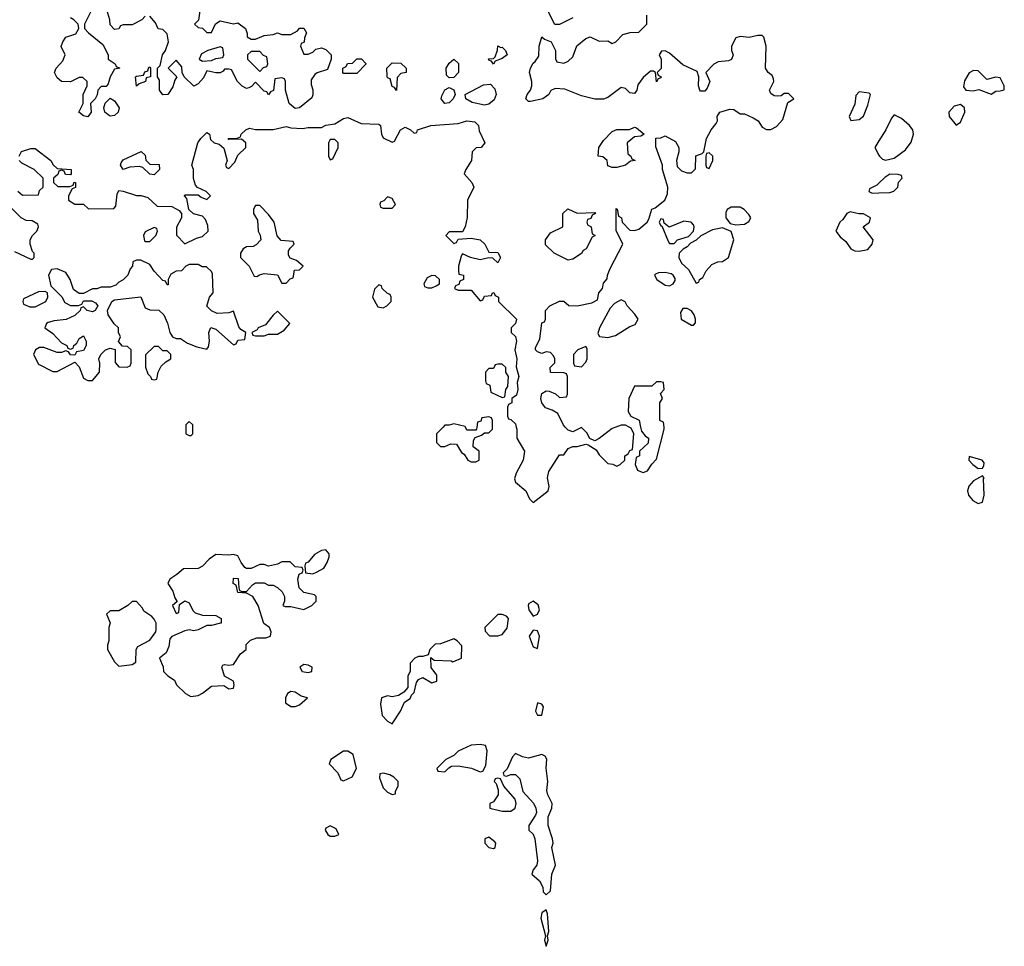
# Model space of a CAD drawing. Header units: inches. Extents: x 2769577 to 2880010, y 685631 to 825129.
# Tile 149 of 155: x 2826100 to 2830569, y 807642 to 811850. Entities that reach past the tile are written whole.
import ezdxf

# ---------------------------------------------------------------- set-up
doc = ezdxf.new("R2010")
doc.units = ezdxf.units.IN
doc.header["$MEASUREMENT"] = 0
for name, color, linetype in [('C8820', 7, 'Continuous'), ('C8821', 7, 'Continuous'), ('C8830', 7, 'Continuous'), ('C8831', 7, 'Continuous')]:
    doc.layers.add(name, color=color, linetype=linetype)

msp = doc.modelspace()

# ---------------------------------------------------------------- linework, layer by layer
at = {"layer": 'C8820', "color": 4, "elevation": 4}
for points in [[(2826854, 810000), (2826854, 809970), (2826870, 809962), (2826878, 809962), (2826886, 809970), (2826886, 810000)], [(2828022, 810000), (2827992, 809970), (2827992, 809930), (2828010, 809912), (2828030, 809912), (2828056.4, 809923.6), (2828082, 809922), (2828104.7, 809884.7), (2828116.9, 809876.9), (2828134, 809850), (2828150, 809842), (2828170, 809842), (2828186, 809850), (2828186, 809890), (2828158, 809910), (2828160.4, 809939.6), (2828167.3, 809952.7), (2828196.4, 809963.6), (2828210, 809974), (2828230, 809974), (2828246, 809990), (2828246, 810000)], [(2828175.2, 810000), (2828174, 809990), (2828170, 809986), (2828130, 809986), (2828123, 810000)], [(2828353.5, 810000), (2828356, 809990), (2828356, 809950), (2828390.7, 809890), (2828384.9, 809850), (2828353.4, 809790), (2828345.4, 809765.4), (2828351, 809750), (2828397.3, 809710), (2828414, 809674), (2828430, 809658), (2828499, 809710), (2828502.7, 809730), (2828496, 809770), (2828502.5, 809797.5), (2828550, 809874), (2828570, 809874), (2828590, 809902), (2828610, 809912), (2828630, 809912), (2828670, 809922), (2828679.6, 809919.6), (2828716.9, 809896.9), (2828730, 809874), (2828770, 809834), (2828791.6, 809831.6), (2828810, 809822), (2828826, 809830), (2828846, 809850), (2828846, 809870), (2828862, 809878), (2828870, 809894), (2828882, 809898), (2828888, 809970), (2828875.3, 809995.3), (2828866, 810000)], [(2828806.4, 810000), (2828790, 809994), (2828730, 809948), (2828710, 809938), (2828688, 809948), (2828673.6, 809973.6), (2828650, 809998), (2828610, 809978), (2828590, 809986), (2828576.5, 810000)], [(2828918, 810000), (2828922, 809982), (2828939.6, 809959.6), (2828954, 809950), (2828952.7, 809927.3), (2828914, 809890), (2828914, 809870), (2828898, 809862), (2828894, 809830), (2828904.7, 809804.7), (2828910, 809802), (2828930, 809794), (2828950, 809802), (2828968.7, 809831.3), (2828990, 809854), (2829026, 809990), (2829024.8, 810000)]]:
    msp.add_lwpolyline(points, dxfattribs=at)
for points in [[(2827070, 809422), (2827050, 809419), (2826990, 809422), (2826959.6, 809400.4), (2826930, 809368), (2826910, 809358), (2826843.6, 809356.4), (2826814, 809330), (2826782, 809310), (2826772, 809290), (2826795.3, 809255.3), (2826804.7, 809224.7), (2826814, 809210), (2826814, 809206), (2826794, 809190), (2826810, 809154), (2826822, 809158), (2826826, 809194), (2826850, 809211.3), (2826870, 809202), (2826886.4, 809166.4), (2826896, 809156), (2826930, 809146), (2826990, 809144.7), (2827014, 809130), (2827014, 809110), (2827011.1, 809108.9), (2826970, 809099), (2826950, 809099), (2826910, 809079), (2826890, 809074), (2826870, 809079), (2826850, 809075.3), (2826791.3, 809048.7), (2826782, 809038), (2826776.9, 809003.1), (2826764.7, 808975.3), (2826734, 808950), (2826751.6, 808911.6), (2826752, 808890), (2826772, 808870), (2826802, 808850), (2826812, 808830), (2826852, 808790), (2826876.9, 808776.9), (2826910, 808781), (2826930, 808791), (2826970, 808822.8), (2827026, 808826), (2827050, 808812), (2827070, 808814), (2827074, 808830), (2827070, 808846), (2827029.2, 808869.2), (2827018, 808910), (2827022, 808918), (2827030, 808922), (2827050, 808918), (2827070, 808922), (2827102, 808970), (2827128, 808990), (2827128, 809012), (2827147.3, 809032.7), (2827176.4, 809043.6), (2827216.5, 809043.5), (2827238, 809050), (2827242, 809070), (2827234, 809090), (2827208.7, 809108.7), (2827182, 809190), (2827158, 809230), (2827130, 809246), (2827090, 809248), (2827082, 809282), (2827068.7, 809290), (2827070, 809314), (2827092, 809312), (2827094, 809270), (2827098, 809258), (2827110, 809254), (2827130, 809254), (2827156.4, 809283.6), (2827170, 809292), (2827210, 809292), (2827230, 809282), (2827250, 809282), (2827270, 809272), (2827291.1, 809251.1), (2827302, 809230), (2827302, 809210), (2827294, 809190), (2827304.7, 809184.7), (2827330, 809184.7), (2827390, 809172), (2827426, 809190), (2827446, 809210), (2827446, 809230), (2827438, 809238), (2827390, 809248), (2827368, 809270), (2827362, 809310), (2827368, 809332), (2827382, 809338), (2827386, 809350), (2827382, 809362), (2827350, 809366), (2827327.3, 809387.3), (2827290, 809388), (2827270, 809378), (2827230, 809368), (2827210, 809375.3), (2827190, 809375.3), (2827150, 809358), (2827130, 809358), (2827122, 809362), (2827104.7, 809384.7), (2827090, 809415.3)], [(2827490, 809442), (2827470, 809439), (2827438, 809422), (2827410, 809386), (2827398, 809382), (2827394, 809370), (2827398, 809338), (2827430, 809334), (2827450, 809342), (2827480.4, 809359.6), (2827495.5, 809384.5), (2827505.2, 809410), (2827504, 809424)], [(2826630, 809208), (2826610, 809208), (2826590.9, 809189.1), (2826550, 809166), (2826510, 809166), (2826494, 809150), (2826511.3, 809111.3), (2826504.7, 809090), (2826504.7, 809030), (2826498, 809010), (2826498, 808990), (2826530, 808934), (2826550, 808914), (2826610, 808922), (2826627.3, 808932.7), (2826628, 808990), (2826636.4, 809003.6), (2826690, 809032), (2826718, 809070), (2826719, 809081), (2826719, 809110), (2826710, 809128), (2826700.4, 809140.4), (2826664, 809164), (2826658, 809178)], [(2828430, 809208.7), (2828410, 809198), (2828407.3, 809190), (2828411, 809170), (2828430, 809142), (2828450, 809151), (2828459.5, 809170), (2828453.1, 809193.1)], [(2828290, 809148.7), (2828270, 809148.7), (2828212, 809090), (2828212.7, 809072.7), (2828232.7, 809052.7), (2828270, 809052), (2828290, 809058), (2828312.9, 809087.1), (2828319, 809130), (2828310, 809142)], [(2828430, 809078), (2828412, 809050), (2828430, 809002), (2828450, 808994), (2828459.3, 809050), (2828450, 809075.3)], [(2828070, 809038), (2828010, 809015.3), (2827986, 809014), (2827962, 808990), (2827954, 808966), (2827930, 808958), (2827910, 808958), (2827894, 808950), (2827872.7, 808927.3), (2827872, 808890), (2827862, 808870), (2827862, 808818), (2827843.6, 808796.4), (2827819.6, 808780.4), (2827790, 808775.3), (2827770, 808779), (2827742, 808770), (2827738, 808742), (2827746, 808690), (2827770, 808664.7), (2827790, 808652), (2827828.7, 808710), (2827846, 808750), (2827872.9, 808767.1), (2827878, 808782), (2827890, 808794), (2827900.4, 808839.6), (2827910, 808854), (2827930, 808862), (2827970, 808838), (2827994, 808846), (2827993.2, 808873.2), (2827968.4, 808908.4), (2827966, 808954), (2827982, 808942), (2828058, 808938), (2828066, 808934), (2828106, 808950), (2828107.3, 809007.3), (2828086, 809030)], [(2827390, 808922), (2827372, 808910), (2827382, 808890), (2827410, 808886), (2827426, 808890), (2827428, 808910), (2827410, 808919)], [(2827330, 808799.3), (2827316, 808790), (2827306, 808770), (2827307.1, 808747.1), (2827331.1, 808731.1), (2827350, 808731), (2827370, 808738), (2827406, 808770), (2827378, 808778), (2827350, 808796)], [(2828450, 808748), (2828440.7, 808710), (2828450, 808691.3), (2828470, 808692), (2828477.2, 808730), (2828470, 808742)], [(2827590, 808528.7), (2827570, 808528.7), (2827512, 808490), (2827504.7, 808470), (2827544.7, 808430), (2827558, 808398), (2827570, 808394), (2827590, 808402), (2827608.4, 808411.6), (2827628.7, 808450), (2827613.6, 808513.6)], [(2828190, 808558), (2828150, 808555.3), (2828090, 808528), (2828071.3, 808508.7), (2828034, 808490), (2827994, 808450), (2827998, 808438), (2828030, 808434), (2828047.3, 808452.7), (2828060.4, 808459.6), (2828090, 808462), (2828151.1, 808451.1), (2828190, 808434), (2828202, 808438), (2828216.4, 808463.6), (2828222, 808530), (2828214, 808554)], [(2828350, 808518), (2828336.9, 808503.1), (2828312, 808448), (2828294, 808430), (2828298, 808418), (2828310, 808414), (2828330, 808422), (2828350, 808422), (2828370, 808402), (2828384.5, 808344.5), (2828432.8, 808292.8), (2828442.8, 808270), (2828446, 808250), (2828442, 808238), (2828411, 808190), (2828411.3, 808170), (2828430, 808151.3), (2828438, 808130), (2828450.6, 808030), (2828447.3, 808010), (2828431, 807990), (2828424.7, 807970), (2828459.3, 807939.3), (2828474.8, 807910), (2828476, 807890), (2828490, 807876), (2828510, 807894), (2828515.1, 807970), (2828531.6, 808010), (2828515.1, 808090), (2828520.9, 808110), (2828518, 808130), (2828499.5, 808190), (2828499.3, 808230), (2828515.1, 808270), (2828517, 808290), (2828497, 808330), (2828492, 808350), (2828498, 808390), (2828489.5, 808450.5), (2828492, 808492), (2828485.2, 808505.2), (2828470, 808513.2), (2828410, 808496), (2828382.7, 808502.7)], [(2827752, 808428), (2827734, 808426), (2827732.7, 808407.3), (2827750, 808362), (2827770, 808342), (2827790, 808332), (2827806, 808334), (2827806, 808346), (2827818, 808370), (2827818, 808390), (2827798, 808410), (2827780.2, 808420.2)], [(2828270, 808406), (2828258, 808402), (2828254, 808390), (2828262, 808382), (2828272, 808352), (2828271.3, 808330), (2828250, 808298), (2828234, 808290), (2828234, 808270), (2828290, 808256), (2828330, 808256), (2828348.7, 808270), (2828354, 808290), (2828348.7, 808310), (2828298, 808370), (2828282, 808402)], [(2827510, 808188.7), (2827490, 808178), (2827486.8, 808170), (2827498, 808150), (2827510, 808142.8), (2827530, 808142.8), (2827548, 808150), (2827536, 808176)], [(2828230, 808137.2), (2828212, 808130), (2828211, 808110), (2828230, 808091), (2828250, 808086), (2828258, 808090), (2828260.4, 808099.6), (2828261.2, 808110), (2828256.6, 808116.6)], [(2828490, 807808), (2828470, 807794), (2828464.9, 807770), (2828486.8, 807690), (2828482.8, 807670), (2828490, 807642), (2828499, 807670), (2828495.3, 807690), (2828501.2, 807710), (2828496, 807790)]]:
    msp.add_lwpolyline(points, close=True, dxfattribs=at)
at = {"layer": 'C8821', "color": 4, "elevation": 4}
for points in [[(2826426.4, 811893.6), (2826394, 811830), (2826394, 811810), (2826412, 811790), (2826476.9, 811736.9), (2826502, 811690), (2826502, 811670), (2826534, 811650), (2826538, 811638), (2826554, 811630), (2826530, 811626), (2826511.3, 811590), (2826502, 811558), (2826492.7, 811547.3), (2826470, 811546), (2826454, 811530), (2826451.6, 811508.4), (2826442, 811490), (2826422, 811470), (2826424, 811430), (2826410, 811409.3), (2826390, 811414), (2826368.7, 811430), (2826388, 811470), (2826388, 811510), (2826406, 811550), (2826406, 811570), (2826387.3, 811587.3), (2826370, 811588), (2826330, 811568), (2826290, 811568.7), (2826270, 811586), (2826258, 811610), (2826266, 811630), (2826296.4, 811663.6), (2826306, 811690), (2826288.9, 811728.9), (2826295.3, 811750), (2826309.1, 811770.9), (2826354.6, 811785.4), (2826368, 811810), (2826366, 811830), (2826346, 811850), (2826330, 811858)], [(2826670, 811866), (2826654, 811850), (2826610, 811826), (2826570, 811826), (2826558, 811822), (2826550, 811808), (2826530, 811806), (2826510, 811826), (2826508.7, 811850), (2826495.3, 811895.3)], [(2826918, 811890), (2826911.6, 811848.4), (2826894, 811830), (2826910, 811814), (2826930, 811812), (2826950, 811792), (2826970, 811792), (2826989, 811831), (2827010, 811844.7), (2827070, 811831), (2827090, 811836), (2827124.7, 811810), (2827132, 811788), (2827132, 811772), (2827150, 811762), (2827170, 811762), (2827210, 811778), (2827250, 811782), (2827270, 811791), (2827290, 811782), (2827330, 811782), (2827360.4, 811799.6), (2827370, 811811.3), (2827390, 811812), (2827402, 811790), (2827392.7, 811767.3), (2827391.6, 811748.4), (2827378, 811742), (2827374, 811730), (2827390, 811694), (2827410, 811694), (2827430, 811702), (2827444, 811716), (2827470, 811722), (2827490, 811714), (2827514, 811690), (2827514, 811670), (2827496.9, 811623.1), (2827450, 811608), (2827439.6, 811600.4), (2827423.6, 811576.4), (2827423.6, 811556.4), (2827431, 811531), (2827430.9, 811509.1), (2827425.4, 811494.6), (2827370.3, 811449.7), (2827350, 811447.3), (2827322.9, 811470), (2827306, 811530), (2827306, 811570), (2827302, 811582), (2827290, 811586), (2827258, 811582), (2827251.6, 811528.4), (2827238, 811522), (2827230, 811508), (2827222, 811522), (2827210, 811526), (2827170, 811566), (2827152.7, 811547.3), (2827139.6, 811540.4), (2827130, 811538), (2827110, 811548), (2827088, 811570), (2827062, 811622), (2827050, 811626), (2827030, 811626), (2827023.6, 811616.4), (2827010, 811608.7), (2826990, 811608.7), (2826950, 811618), (2826934.4, 811585.6), (2826910, 811558), (2826890, 811548), (2826846, 811590), (2826838, 811610), (2826836.4, 811636.4), (2826810, 811666), (2826774, 811630), (2826814, 811590), (2826804.7, 811575.3), (2826795.3, 811544.7), (2826772, 811510), (2826750, 811508.7), (2826735.3, 811530), (2826735.3, 811575.3), (2826726, 811590), (2826726, 811630), (2826738, 811642), (2826748.7, 811690), (2826762, 811710), (2826775.3, 811750), (2826770, 811786), (2826750, 811806), (2826728, 811808), (2826716.4, 811836.4), (2826690, 811866)], [(2828610, 811858), (2828550, 811828), (2828528.4, 811828.4), (2828498, 811890)], [(2828576.5, 810000), (2828568.4, 810008.4), (2828542, 810062), (2828517.2, 810077.2), (2828486.8, 810086.8), (2828469.3, 810110), (2828466, 810130), (2828470, 810152), (2828490, 810164.7), (2828503.6, 810163.6), (2828531.6, 810151.6), (2828550, 810134), (2828582, 810138), (2828586, 810150), (2828586, 810230), (2828582, 810242), (2828570, 810246), (2828510, 810248), (2828508, 810270), (2828528.4, 810291.6), (2828528.7, 810310), (2828523.1, 810323.1), (2828510, 810338), (2828500.4, 810340.4), (2828490, 810342), (2828470, 810334), (2828450, 810341.2), (2828441.2, 810350), (2828442, 810362), (2828460.2, 810399.8), (2828470, 810474), (2828482, 810478), (2828486, 810490), (2828486, 810530), (2828506, 810550), (2828550, 810572), (2828570, 810572), (2828592.7, 810552.7), (2828630, 810551.3), (2828696.4, 810563.6), (2828722, 810578), (2828728, 810610), (2828746, 810630), (2828750, 810654), (2828767.3, 810672.7), (2828768, 810690), (2828780.4, 810719.6), (2828838, 810830), (2828807.3, 810892.7), (2828807.3, 810992.7), (2828812, 810990), (2828818, 810958), (2828832, 810950), (2828834, 810930), (2828870, 810894), (2828890, 810892), (2828910, 810898), (2828948, 810930), (2828956.4, 810943.6), (2828968.7, 810990), (2828984, 810996), (2829028.9, 811031.1), (2829040.4, 811059.6), (2829042, 811090), (2829018, 811170), (2829018, 811190), (2828987.3, 811272.7), (2828987.3, 811312.7), (2829010, 811314), (2829030, 811322), (2829076.9, 811296.9), (2829092, 811270), (2829092, 811250), (2829082, 811210), (2829083.6, 811183.6), (2829103.6, 811163.6), (2829130, 811154), (2829150, 811154), (2829167.3, 811172.7), (2829169, 811231), (2829198, 811242), (2829206, 811250), (2829218, 811310), (2829238, 811350), (2829262, 811378), (2829268, 811390), (2829266, 811410), (2829278, 811430), (2829323.6, 811443.6), (2829342, 811442), (2829370, 811422), (2829390, 811422), (2829430, 811404.7), (2829451.3, 811390), (2829470, 811362), (2829490, 811352), (2829510, 811352), (2829535.3, 811364.7), (2829564, 811396), (2829586, 811474), (2829614, 811490), (2829590, 811515.3), (2829570, 811515.3), (2829556.3, 811503.7), (2829537.5, 811502.5), (2829524.7, 811504.7), (2829510, 811515.3), (2829503.7, 811530), (2829522.7, 811570), (2829521.2, 811581.2), (2829516, 811596), (2829498, 811610), (2829486, 811630), (2829488.7, 811730), (2829478, 811770), (2829470, 811778), (2829450, 811778), (2829411, 811769), (2829370, 811774), (2829350, 811768), (2829331.3, 811730), (2829331.3, 811710), (2829338, 811690), (2829331.1, 811668.9), (2829316.9, 811663.1), (2829270, 811658), (2829250, 811648), (2829214, 811610), (2829232, 811570), (2829220.7, 811539.3), (2829210, 811526), (2829190, 811526), (2829187, 811530), (2829180.9, 811550), (2829182, 811590), (2829174.6, 811614.6), (2829110, 811645.2), (2829050, 811698), (2829030, 811708), (2829012.7, 811707.3), (2829002, 811690), (2829011.3, 811671.3), (2829011.1, 811628.9), (2828994, 811610), (2828998, 811598), (2829012, 811590), (2829010, 811586), (2828998, 811582), (2828990, 811568), (2828986, 811610), (2828976.4, 811616.4), (2828963.6, 811616.4), (2828930, 811588), (2828906.4, 811553.6), (2828901, 811530), (2828890, 811515.3), (2828870, 811518), (2828850, 811538), (2828830, 811542), (2828770, 811496), (2828750, 811489.2), (2828710, 811488.7), (2828650, 811504), (2828574.6, 811534.6), (2828530, 811538), (2828511.6, 811528.4), (2828502, 811510), (2828474, 811490), (2828418, 811478), (2828410, 811478), (2828398, 811490), (2828404, 811510), (2828419, 811530), (2828424, 811550), (2828424, 811570), (2828414, 811610), (2828419, 811630), (2828430, 811652), (2828440.4, 811659.6), (2828456.4, 811683.6), (2828458, 811730), (2828470, 811772), (2828482, 811762), (2828512, 811750), (2828531.3, 811710), (2828532.7, 811672.7), (2828538, 811658), (2828570, 811652), (2828590, 811662), (2828610, 811682), (2828629.3, 811730.7), (2828670, 811764.7), (2828690, 811772), (2828730, 811752), (2828770, 811754), (2828790, 811742), (2828806, 811750), (2828838, 811782), (2828871.6, 811791.6), (2828910, 811794), (2828946, 811830), (2828946, 811870)], [(2826098, 811230), (2826108.9, 811251.1), (2826150, 811264.7), (2826170, 811264.7), (2826242, 811210), (2826251.6, 811191.6), (2826270, 811174), (2826334, 811170), (2826334, 811150), (2826330, 811146), (2826307.3, 811147.3), (2826302, 811162), (2826290, 811166), (2826278, 811162), (2826272.7, 811147.3), (2826254, 811130), (2826254, 811110), (2826272.7, 811092.7), (2826290, 811092), (2826327.3, 811092.7), (2826342, 811098), (2826347.3, 811112.7), (2826354, 811110), (2826352.7, 811087.3), (2826338, 811082), (2826322, 811050), (2826322, 811030), (2826350, 811012), (2826390, 811012), (2826411.6, 810991.6), (2826527.3, 810992.7), (2826536.4, 811003.6), (2826542, 811058), (2826550, 811074), (2826570, 811072), (2826630, 811051.3), (2826651.3, 811051.3), (2826682, 811042), (2826723.6, 811003.6), (2826790, 811002), (2826823.6, 810983.6), (2826834, 810970), (2826834, 810950), (2826811.6, 810908.4), (2826811.6, 810871.6), (2826850, 810832), (2826902, 810858), (2826930, 810866), (2826955.3, 810890), (2826954.6, 810914.6), (2826943.1, 810943.1), (2826930, 810958), (2826888.4, 810968.4), (2826867.3, 810987.3), (2826858, 811038), (2826848, 811050), (2826850, 811054), (2826910, 811054), (2826923.6, 811043.6), (2826950, 811034), (2826966, 811050), (2826946, 811070), (2826907.3, 811087.3), (2826898, 811098), (2826889, 811129), (2826888.9, 811168.9), (2826882, 811190), (2826909, 811290), (2826922, 811310), (2826950, 811338), (2826962, 811330), (2826966.4, 811306.4), (2826982, 811290), (2827005.4, 811285.4), (2827026.4, 811266.4), (2827042, 811210), (2827034, 811190), (2827038, 811178), (2827050, 811174), (2827076.4, 811203.6), (2827090, 811234), (2827126, 811270), (2827126, 811290), (2827107.3, 811307.3), (2827050, 811306), (2827046, 811310), (2827087.3, 811312.7), (2827102, 811318), (2827106, 811330), (2827126, 811350), (2827143.1, 811356.9), (2827170.9, 811350.9), (2827250, 811351), (2827310, 811364.7), (2827330, 811358.8), (2827384, 811356), (2827410, 811361), (2827470, 811361), (2827490, 811370.8), (2827530, 811377.3), (2827570, 811401.6), (2827590, 811406), (2827650, 811379.3), (2827730, 811376), (2827738, 811370), (2827742, 811330), (2827750, 811314), (2827790, 811294), (2827802, 811298), (2827828.7, 811350), (2827850, 811362), (2827874, 811350), (2827890, 811334), (2827902, 811338), (2827906, 811350), (2827966, 811370), (2828090, 811378), (2828130, 811390.7), (2828165.4, 811385.4), (2828182, 811370), (2828185.4, 811345.4), (2828211.3, 811290), (2828194, 811270), (2828172.7, 811267.3), (2828154, 811250), (2828151.3, 811210), (2828124.7, 811170), (2828118, 811150), (2828152, 811110), (2828162, 811090), (2828132, 811030), (2828131.6, 810951.6), (2828122, 810910), (2828110, 810886), (2828050, 810886), (2828034, 810870), (2828070, 810834), (2828082, 810838), (2828090, 810854), (2828150, 810858), (2828190, 810851), (2828211.3, 810830), (2828230, 810794), (2828270, 810792), (2828282, 810770), (2828270, 810746), (2828247.3, 810767.3), (2828230, 810768), (2828190, 810759), (2828146, 810770), (2828110, 810786), (2828103.6, 810776.4), (2828091.3, 810730), (2828091.6, 810711.6), (2828094, 810694), (2828114, 810690), (2828114, 810670), (2828098, 810662), (2828092.7, 810647.3), (2828078, 810642), (2828074, 810630), (2828090, 810622), (2828150, 810622), (2828190, 810574), (2828202, 810578), (2828210, 810594), (2828242, 810598), (2828246, 810610), (2828251.6, 810611.6), (2828258, 810598), (2828274, 810590), (2828274, 810570), (2828354.8, 810490), (2828350.8, 810470), (2828331.3, 810450), (2828331.3, 810430), (2828350, 810411.3), (2828355.5, 810390), (2828346.8, 810350), (2828356.3, 810310), (2828354, 810274), (2828366, 810230), (2828358, 810202), (2828361, 810170), (2828355.3, 810144.7), (2828334, 810130), (2828334, 810110), (2828318, 810102), (2828314, 810090), (2828314, 810050), (2828318, 810038), (2828330, 810034), (2828350, 810014), (2828353.5, 810000)], [(2830000, 811299.4), (2829982, 811270), (2830000, 811234)], [(2826091.6, 811071.6), (2826112.7, 811052.7), (2826186, 811054), (2826190, 811074), (2826206, 811090), (2826206, 811130), (2826166, 811170), (2826110, 811198), (2826098, 811210)], [(2830000, 811107.4), (2829990, 811098), (2829958, 811082), (2829954, 811070), (2829970, 811062), (2830000, 811063)], [(2826076.9, 810796.9), (2826150, 810762), (2826158, 810762), (2826166, 810770), (2826166, 810790), (2826158, 810798), (2826148, 810830), (2826148, 810850), (2826158, 810870), (2826178, 810890), (2826186, 810910), (2826182, 810922), (2826156.4, 810936.4), (2826130, 810938), (2826106, 810950), (2826050, 811006)], [(2829024.8, 810000), (2829022, 810022), (2829006, 810030), (2829006, 810110), (2829018, 810130), (2829008, 810152), (2829026, 810170), (2829022, 810202), (2829010, 810206), (2828990, 810206), (2828970, 810186), (2828890, 810186), (2828864.7, 810130), (2828862, 810070), (2828874, 810050), (2828911.1, 810031.1), (2828918, 810000)], [(2828246, 810000), (2828246, 810030), (2828242, 810042), (2828230, 810046), (2828198, 810042), (2828192.7, 810027.3), (2828178, 810022), (2828175.2, 810000)], [(2826886, 810000), (2826886, 810010), (2826870, 810026), (2826854, 810010), (2826854, 810000)], [(2828123, 810000), (2828122, 810002), (2828070, 810015.3), (2828050, 810008), (2828030, 810008), (2828022, 810000)], [(2828866, 810000), (2828850, 810008), (2828830, 810008.7), (2828806.4, 810000)]]:
    msp.add_lwpolyline(points, dxfattribs=at)
for points in [[(2827010, 811726), (2826954, 811710), (2826925.4, 811694.6), (2826914, 811670), (2826930, 811662), (2826970, 811664.7), (2826990, 811674), (2827022, 811678), (2827026, 811690), (2827022, 811722)], [(2827190, 811706), (2827150, 811706), (2827134, 811690), (2827134, 811670), (2827190, 811614), (2827207.3, 811632.7), (2827222, 811638), (2827226, 811650), (2827222, 811682), (2827207.3, 811687.3)], [(2828283.6, 811723.6), (2828290, 811724.7), (2828304.7, 811710), (2828313.4, 811690), (2828290, 811674), (2828258, 811662), (2828250, 811648), (2828242, 811662), (2828230, 811666), (2828228.4, 811671.6), (2828250, 811674), (2828258, 811682), (2828268.4, 811711.6), (2828270, 811732)], [(2827570, 811606), (2827566, 811610), (2827566, 811630), (2827582, 811638), (2827588.4, 811651.6), (2827610, 811652), (2827630, 811672), (2827651.6, 811671.6), (2827671.6, 811651.6), (2827671.6, 811648.4), (2827630, 811606)], [(2827810, 811528.7), (2827802, 811542), (2827790, 811546), (2827782, 811582), (2827770, 811586), (2827767.3, 811592.7), (2827766, 811630), (2827790, 811654), (2827830, 811652), (2827854, 811630), (2827854, 811610), (2827830, 811606), (2827812.7, 811587.3)], [(2828050, 811586), (2828038, 811598), (2828035.3, 811630), (2828050, 811652), (2828071.3, 811671.3), (2828091.3, 811651.3), (2828091.3, 811610), (2828070, 811588)], [(2826630, 811548), (2826626, 811590), (2826630, 811594), (2826662, 811598), (2826667.3, 811612.7), (2826682, 811618), (2826686, 811634), (2826690, 811634), (2826694, 811630), (2826694, 811590), (2826674, 811586), (2826671.1, 811568.9), (2826642, 811558)], [(2828030, 811469.6), (2828012.7, 811490), (2828015.5, 811504.5), (2828029, 811531), (2828050, 811542), (2828070, 811532), (2828076, 811510), (2828067.3, 811490), (2828050, 811472.7)], [(2828210, 811462), (2828154.2, 811474.2), (2828125.2, 811490), (2828122, 811510), (2828205.6, 811554.4), (2828236.8, 811556.8), (2828256.7, 811536.7), (2828262, 811510), (2828254.4, 811485.6), (2828230, 811466)], [(2829910, 811522), (2829894.8, 811505.2), (2829890, 811466), (2829864.7, 811410), (2829872, 811392), (2829910, 811396), (2829930, 811412), (2829950, 811462), (2829962, 811510), (2829956, 811516)], [(2826510, 811412.3), (2826502, 811418), (2826487, 811430), (2826481.2, 811450), (2826488.4, 811471.6), (2826510, 811494), (2826530, 811482), (2826552, 811450), (2826547.3, 811430), (2826530, 811415.1)], [(2828790, 811178), (2828770, 811186), (2828766, 811210), (2828747.3, 811227.3), (2828726, 811230), (2828728, 811270), (2828750, 811302), (2828790, 811342), (2828810, 811352), (2828868.4, 811351.6), (2828890, 811362), (2828899.6, 811359.6), (2828934, 811330), (2828919.6, 811320.4), (2828890, 811318), (2828858, 811290), (2828861, 811241), (2828874, 811230), (2828878, 811218), (2828894, 811210), (2828872.7, 811207.3), (2828850, 811188.7), (2828810, 811178)], [(2827530, 811306), (2827510, 811306), (2827502, 811290), (2827502, 811230), (2827510, 811214), (2827522, 811218), (2827546, 811270), (2827546, 811290)], [(2826710, 811146), (2826690, 811148), (2826659, 811179), (2826643.1, 811183.1), (2826599.6, 811180.4), (2826569, 811169), (2826558, 811190), (2826560.4, 811199.6), (2826570, 811214), (2826651.6, 811251.6), (2826670, 811234), (2826672.7, 811212.7), (2826690, 811194), (2826732.7, 811192.7), (2826734, 811170)], [(2829230, 811246), (2829218, 811242), (2829214, 811230), (2829214, 811190), (2829218, 811178), (2829230, 811174), (2829246, 811210), (2829246, 811230)], [(2827770, 811046), (2827752.7, 811027.3), (2827738, 811022), (2827734, 811010), (2827738, 810998), (2827750, 810994), (2827790, 810994), (2827806, 811010), (2827790, 811038)], [(2827190, 811006), (2827170, 811006), (2827162, 810990), (2827162, 810970), (2827179.6, 810939.6), (2827182, 810890), (2827191.6, 810871.6), (2827194, 810850), (2827172.7, 810827.3), (2827159.6, 810820.4), (2827130, 810818), (2827114, 810810), (2827102, 810790), (2827102, 810770), (2827142, 810730), (2827164.7, 810684.7), (2827176.4, 810683.6), (2827188, 810692), (2827210, 810698), (2827270, 810692), (2827290, 810654), (2827310, 810654), (2827327.3, 810672.7), (2827342, 810678), (2827347.3, 810712.7), (2827370, 810714), (2827386, 810730), (2827356.4, 810756.4), (2827327.3, 810767.3), (2827320.4, 810780.4), (2827320.4, 810799.6), (2827327.3, 810812.7), (2827346, 810830), (2827342, 810842), (2827287.3, 810847.3), (2827268.4, 810868.4), (2827255.3, 810930), (2827230, 810966)], [(2828630, 810972), (2828710, 810974), (2828714, 810970), (2828698, 810962), (2828692.7, 810947.3), (2828678, 810942), (2828674, 810930), (2828678, 810918), (2828694, 810910), (2828698, 810878), (2828712, 810870), (2828698, 810862), (2828670.7, 810809.3), (2828658, 810802), (2828650, 810788.7), (2828610, 810762), (2828590, 810758), (2828526, 810790), (2828487.3, 810827.3), (2828486, 810850), (2828510, 810882), (2828566, 810910), (2828566, 810970), (2828588.4, 810991.6)], [(2829370, 810998), (2829330, 810998), (2829311.6, 810988.4), (2829305.4, 810974.6), (2829304.7, 810950), (2829324.7, 810924.7), (2829350, 810918), (2829390, 810922), (2829410, 810934), (2829418, 810950), (2829410, 810966), (2829388.4, 810988.4)], [(2829010, 810946), (2829002, 810930), (2829010, 810914), (2829014, 810914), (2829043.6, 810843.6), (2829050, 810834), (2829070, 810834), (2829086, 810850), (2829135.3, 810864.7), (2829158, 810890), (2829162, 810910), (2829158, 810918), (2829148.9, 810928.9), (2829146, 810930), (2829114.6, 810934.6), (2829048, 810908), (2829026, 810926), (2829022, 810942)], [(2829870, 810978), (2829854, 810970), (2829836.9, 810943.1), (2829822, 810930), (2829804.7, 810890), (2829823.5, 810863.5), (2829850, 810842), (2829872, 810810), (2829890, 810801), (2829910, 810798.8), (2829950, 810806), (2829969, 810830), (2829973.2, 810850), (2829928, 810910), (2829958, 810930), (2829962, 810950), (2829930, 810968.7), (2829908.7, 810968.7)], [(2826710, 810906), (2826670, 810886), (2826662, 810870), (2826666, 810846), (2826670, 810842), (2826690, 810842), (2826718, 810870), (2826726, 810890), (2826722, 810902)], [(2829290, 810904), (2829244.5, 810895.5), (2829191.1, 810868.9), (2829170.9, 810849.1), (2829144.7, 810835.3), (2829130, 810818), (2829111.6, 810808.4), (2829094, 810790), (2829092, 810770), (2829104.7, 810744.7), (2829135.3, 810715.3), (2829170, 810654), (2829182, 810658), (2829186, 810670), (2829200.4, 810679.6), (2829215.3, 810710), (2829241.2, 810738.8), (2829268.9, 810751.1), (2829290, 810752), (2829318, 810770), (2829342, 810850), (2829328.7, 810888.7)], [(2826650, 810758), (2826630, 810758), (2826614, 810750), (2826612, 810730), (2826602, 810718), (2826591.3, 810690), (2826570, 810668), (2826550, 810658), (2826536, 810644), (2826510, 810635.3), (2826470, 810635.3), (2826450, 810628), (2826430, 810628), (2826390, 810606), (2826370, 810606), (2826344, 810624), (2826329, 810670), (2826310, 810702), (2826270, 810718), (2826244.7, 810715.3), (2826231.3, 810690), (2826241, 810641), (2826291.1, 810591.1), (2826305.4, 810565.4), (2826330, 810552), (2826367.3, 810552.7), (2826382, 810558), (2826390, 810574), (2826427.3, 810572.7), (2826443.6, 810563.6), (2826454, 810550), (2826442, 810530), (2826430, 810524), (2826406, 810530), (2826390, 810546), (2826378, 810542), (2826374, 810530), (2826350, 810506), (2826311.1, 810488.9), (2826256.9, 810483.1), (2826230, 810475.3), (2826222, 810470), (2826214, 810450), (2826250, 810424.7), (2826290, 810382), (2826314, 810370), (2826318, 810358), (2826330, 810354), (2826342, 810358), (2826346, 810370), (2826359, 810381), (2826370, 810402), (2826390, 810414), (2826402, 810390), (2826402, 810370), (2826390, 810348), (2826358, 810342), (2826350, 810326), (2826330, 810328), (2826322, 810342), (2826310, 810346), (2826290, 810338), (2826270, 810339), (2826210, 810362), (2826190, 810362), (2826172, 810350), (2826162, 810330), (2826185.4, 810285.4), (2826250, 810252), (2826270, 810252), (2826350, 810294), (2826370, 810274), (2826390, 810222), (2826410, 810211.3), (2826430, 810211.3), (2826462, 810250), (2826464, 810290), (2826459, 810310), (2826468.7, 810330), (2826490, 810351), (2826510, 810358), (2826532.7, 810352.7), (2826532.7, 810292.7), (2826550, 810274), (2826587.3, 810272.7), (2826602, 810278), (2826606, 810290), (2826606, 810350), (2826590, 810366), (2826567.3, 810367.3), (2826548, 810388), (2826558, 810410), (2826548.9, 810428.9), (2826548, 810450), (2826529.1, 810469.1), (2826502, 810510), (2826498, 810530), (2826518, 810570), (2826530, 810578), (2826650, 810592), (2826670, 810542), (2826690, 810532), (2826731.6, 810531.6), (2826754, 810510), (2826771.1, 810471.1), (2826782, 810430), (2826794, 810410), (2826810, 810402), (2826830, 810402), (2826861, 810381), (2826903.6, 810363.6), (2826950, 810354), (2826956.4, 810363.6), (2826962, 810390), (2826958, 810430), (2826968, 810452), (2826990, 810444.7), (2827070, 810374), (2827082, 810378), (2827090, 810394), (2827122, 810398), (2827126, 810430), (2827103.1, 810443.1), (2827094.6, 810454.6), (2827070, 810526), (2827050, 810518), (2826996.4, 810516.4), (2826970, 810528), (2826949, 810549), (2826962, 810590), (2826978, 810610), (2826975.3, 810695.3), (2826970, 810706), (2826947.3, 810727.3), (2826928.4, 810728.4), (2826910, 810738), (2826870, 810738), (2826854, 810730), (2826834, 810710), (2826810, 810708), (2826785.4, 810694.6), (2826774, 810670), (2826774, 810646), (2826770, 810646), (2826762, 810662), (2826750, 810666), (2826710, 810708), (2826690, 810738)], [(2827970, 810688), (2827950, 810678), (2827934, 810650), (2827938, 810638), (2827952.7, 810632.7), (2827970, 810632), (2827990, 810642), (2828006, 810650), (2828006, 810670), (2827987.3, 810687.3)], [(2829030, 810702), (2828999.6, 810700.4), (2828985.4, 810694.6), (2828982, 810690), (2828992, 810670), (2829030, 810644.7), (2829050, 810642), (2829066, 810650), (2829074.6, 810665.4), (2829074.6, 810674.6), (2829066, 810690), (2829056.4, 810696.4)], [(2827730, 810646), (2827710, 810626), (2827702, 810590), (2827725.4, 810545.4), (2827750, 810542), (2827766, 810550), (2827786, 810570), (2827786, 810590), (2827782, 810602), (2827770, 810606), (2827746, 810630), (2827742, 810642)], [(2826215.3, 810615.3), (2826185.4, 810614.6), (2826118, 810582), (2826114, 810570), (2826118, 810558), (2826146, 810546), (2826170, 810546), (2826218, 810570), (2826228, 810590), (2826226, 810610)], [(2828830, 810578), (2828799.6, 810560.4), (2828779.6, 810540.4), (2828731.3, 810450), (2828724.7, 810424.7), (2828731.6, 810411.6), (2828770, 810406), (2828804.7, 810415.3), (2828870, 810456), (2828894, 810466), (2828908, 810490), (2828892.9, 810512.9), (2828858, 810550), (2828848.4, 810568.4)], [(2829130, 810538), (2829110, 810538), (2829099.6, 810520.4), (2829102, 810490), (2829150, 810462), (2829158, 810462), (2829167.3, 810472.7), (2829168, 810490), (2829162, 810510), (2829150, 810528)], [(2827270, 810526), (2827250, 810508), (2827216, 810464), (2827182, 810450), (2827178, 810442), (2827154, 810430), (2827158, 810418), (2827170, 810414), (2827210, 810414), (2827230, 810422), (2827270, 810422), (2827300.4, 810439.6), (2827326, 810470)], [(2826730, 810366), (2826710, 810366), (2826671.6, 810328.4), (2826671.6, 810271.6), (2826681, 810241), (2826694, 810230), (2826698, 810218), (2826710, 810214), (2826722, 810218), (2826728, 810250), (2826742.7, 810277.3), (2826763.1, 810296.9), (2826786, 810310), (2826786, 810330), (2826770, 810346), (2826750, 810346)], [(2828670, 810366), (2828634, 810350), (2828614, 810330), (2828614, 810290), (2828618, 810278), (2828650, 810274), (2828670, 810294), (2828675.3, 810310), (2828675.3, 810355.3)], [(2828290, 810286), (2828270, 810286), (2828258, 810282), (2828250, 810266), (2828230, 810266), (2828214, 810250), (2828214, 810210), (2828218, 810198), (2828234, 810190), (2828238, 810158), (2828290, 810134), (2828302, 810138), (2828306, 810170), (2828316.4, 810183.6), (2828318, 810230), (2828306, 810250), (2828306, 810270)]]:
    msp.add_lwpolyline(points, close=True, dxfattribs=at)
at = {"layer": 'C8830', "color": 4, "elevation": 4}
for points in [[(2830410, 809866), (2830407.7, 809850), (2830426, 809830), (2830450, 809811.3), (2830470, 809814), (2830476.4, 809823.6), (2830478, 809838), (2830468, 809850)], [(2830470, 809778), (2830430, 809756), (2830407.7, 809732.3), (2830402, 809710), (2830406.4, 809690), (2830426.8, 809666.8), (2830450, 809653), (2830470, 809658.8), (2830478.3, 809690), (2830474.6, 809765.4), (2830478, 809770)]]:
    msp.add_lwpolyline(points, close=True, dxfattribs=at)
at = {"layer": 'C8831', "color": 4, "elevation": 4}
for points in [[(2830430, 811619), (2830410, 811609.2), (2830388.4, 811571.6), (2830384.5, 811544.5), (2830394, 811530), (2830427.3, 811527.3), (2830453.4, 811533.4), (2830510, 811511.3), (2830530, 811526), (2830550, 811527.3), (2830568.7, 811531.3), (2830569.2, 811550), (2830550, 811585.2), (2830530, 811589.2), (2830490, 811579), (2830450, 811617.2)], [(2830370, 811465.2), (2830342, 811458), (2830318, 811430), (2830318.8, 811410), (2830350, 811371.3), (2830370, 811384.7), (2830389.3, 811430), (2830389, 811450)]]:
    msp.add_lwpolyline(points, close=True, dxfattribs=at)
for points in [[(2830000, 811234), (2830002, 811230), (2830016.9, 811216.9), (2830030, 811211.3), (2830070, 811221), (2830120.9, 811259.1), (2830146.3, 811293.7), (2830157.2, 811330), (2830154, 811350), (2830139, 811370), (2830102, 811402), (2830070, 811418), (2830056.9, 811403.1), (2830031, 811350), (2830000, 811299.4)], [(2830000, 811063), (2830050, 811064.7), (2830068.4, 811071.6), (2830086, 811090), (2830088.4, 811111.6), (2830106, 811130), (2830102, 811142), (2830087.3, 811147.3), (2830050, 811148), (2830027.1, 811132.9), (2830000, 811107.4)]]:
    msp.add_lwpolyline(points, dxfattribs=at)

doc.saveas('drawing.dxf')
